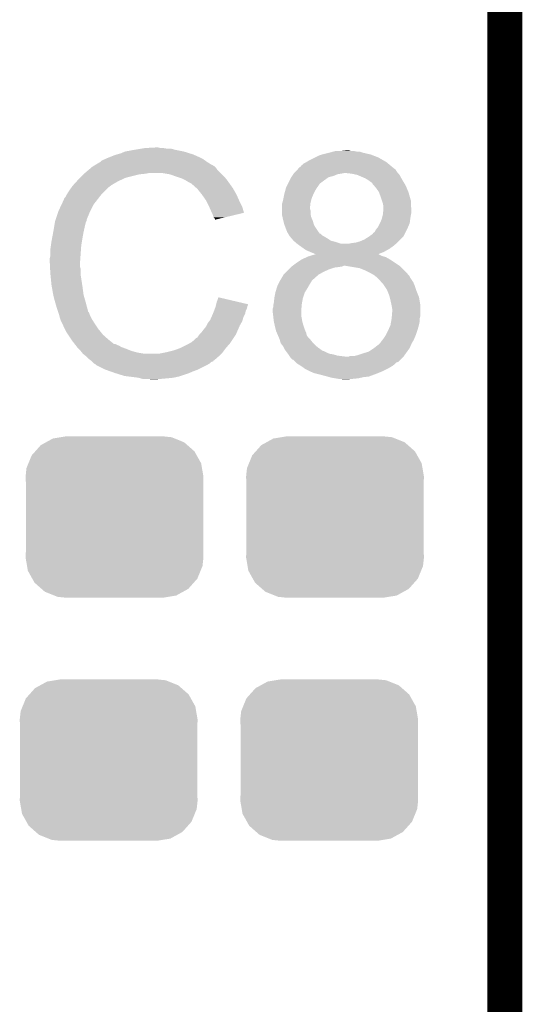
# Model space of a CAD drawing. Extents: x -1.3 to 24.2, y -3.9 to 53.4.
# Tile 46 of 51: x 22 to 24.2, y 35.8 to 40.1. Entities that reach past the tile are written whole.
import ezdxf

# ---------------------------------------------------------------- set-up
doc = ezdxf.new("R2010")
doc.units = 0
doc.layers.get('0').update_dxf_attribs({"linetype": 'CONTINUOUS'})
for name, color, linetype in [('SKOLL-I_CLICK_V101_GKO', 9, 'CONTINUOUS'), ('SKOLL-I_CLICK_V101_GTO', 11, 'CONTINUOUS'), ('SKOLL-I_CLICK_V101_GTS', 8, 'CONTINUOUS')]:
    doc.layers.add(name, color=color, linetype=linetype)

# ---------------------------------------------------------------- blocks, each defined once
blk = doc.blocks.new('CUSTOM_56')
for points in [[(-0.268438, 0.342124), (-0.233628, 0.347838), (0.2622, 0.342124), (0.247972, 0.347838)], [(-0.233628, 0.347838), (-0.20955, 0.35179), (0.247972, 0.347838), (0.20955, 0.35179)], [(-0.34504, 0.286174), (-0.320744, 0.31339), (0.348152, 0.286174), (0.317222, 0.31339)], [(-0.320744, 0.31339), (-0.298526, 0.325596), (0.317222, 0.31339), (0.30335, 0.325596)], [(-0.298526, 0.325596), (-0.268438, 0.342124), (0.30335, 0.325596), (0.2622, 0.342124)], [(-0.37475, 0.234078), (-0.360486, 0.26887), (0.377262, 0.234078), (0.357822, 0.26887)], [(-0.360486, 0.26887), (-0.34504, 0.286174), (0.357822, 0.26887), (0.348152, 0.286174)], [(-0.383124, 0.213652), (-0.37475, 0.234078), (0.380766, 0.213652), (0.377262, 0.234078)], [(-0.38735, 0.17526), (-0.383124, 0.213652), (0.38735, 0.17526), (0.380766, 0.213652)], [(-0.38608, 0.154124), (-0.38735, 0.17526), (0.38608, 0.154124), (0.38735, 0.17526)], [(-0.38608, -0.154124), (-0.38608, 0.154124), (0.38608, -0.154124), (0.38608, 0.154124)], [(-0.38735, -0.17526), (-0.38608, -0.154124), (0.38735, -0.17526), (0.38608, -0.154124)], [(-0.380764, -0.213652), (-0.38735, -0.17526), (0.383124, -0.213652), (0.38735, -0.17526)], [(-0.377262, -0.234078), (-0.380764, -0.213652), (0.374748, -0.234078), (0.383124, -0.213652)], [(-0.35782, -0.26887), (-0.377262, -0.234078), (0.360486, -0.26887), (0.374748, -0.234078)], [(-0.348152, -0.286174), (-0.35782, -0.26887), (0.345038, -0.286174), (0.360486, -0.26887)], [(-0.31722, -0.31339), (-0.348152, -0.286174), (0.320744, -0.31339), (0.345038, -0.286174)], [(-0.30335, -0.325596), (-0.31722, -0.31339), (0.298524, -0.325596), (0.320744, -0.31339)], [(-0.262198, -0.342124), (-0.30335, -0.325596), (0.268438, -0.342124), (0.298524, -0.325596)], [(-0.247972, -0.347838), (-0.262198, -0.342124), (0.233626, -0.347838), (0.268438, -0.342124)], [(-0.20955, -0.35179), (-0.247972, -0.347838), (0.20955, -0.35179), (0.233626, -0.347838)]]:
    blk.add_solid(points)

msp = doc.modelspace()

# ---------------------------------------------------------------- linework, layer by layer
at = {"layer": 'SKOLL-I_CLICK_V101_GKO', "const_width": 0.1524}
msp.add_lwpolyline([(24.13, -1.27), (24.13, 51.054)], dxfattribs=at)
at = {"layer": 'SKOLL-I_CLICK_V101_GTO'}
for points in [[(22.476462, 39.55796), (22.5171, 39.56558), (22.733002, 39.55796), (22.694898, 39.56558)], [(22.5171, 39.56558), (22.54758, 39.57066), (22.694898, 39.56558), (22.677124, 39.57066)], [(22.54758, 39.57066), (22.56282, 39.5732), (22.659342, 39.57066), (22.644102, 39.5732)], [(22.56282, 39.5732), (22.608538, 39.57574), (22.631402, 39.5732), (22.621242, 39.57574)], [(23.383876, 39.55796), (23.393402, 39.5605), (23.484842, 39.55796), (23.472142, 39.5605)], [(23.41626, 39.5605), (23.439102, 39.563038), (23.459444, 39.5605), (23.451822, 39.563038)], [(23.439102, 39.563038), (23.439122, 39.56304), (23.451822, 39.563038), (23.439122, 39.56304)], [(22.37232, 39.514792), (22.372334, 39.517326), (22.831028, 39.514792), (22.82748, 39.517326)], [(22.372334, 39.517326), (22.382482, 39.5224), (22.82748, 39.517326), (22.820374, 39.5224)], [(22.382482, 39.5224), (22.390094, 39.524938), (22.820374, 39.5224), (22.81682, 39.524938)], [(22.390094, 39.524938), (22.3901, 39.52494), (22.81682, 39.524938), (22.816818, 39.52494)], [(22.3901, 39.52494), (22.40026, 39.53002), (22.816818, 39.52494), (22.80666, 39.53002)], [(22.40026, 39.53002), (22.412958, 39.5351), (22.80666, 39.53002), (22.7965, 39.5351)], [(22.412958, 39.5351), (22.425658, 39.54018), (22.7965, 39.5351), (22.78507, 39.54018)], [(22.425658, 39.54018), (22.4409, 39.54526), (22.78507, 39.54018), (22.77364, 39.54526)], [(22.4409, 39.54526), (22.458682, 39.55034), (22.77364, 39.54526), (22.757386, 39.55034)], [(22.458682, 39.55034), (22.476462, 39.55796), (22.757386, 39.55034), (22.733002, 39.55796)], [(23.266398, 39.51224), (23.2791, 39.51986), (23.614378, 39.51224), (23.601046, 39.51986)], [(23.2791, 39.51986), (23.3045, 39.53256), (23.601046, 39.51986), (23.578822, 39.53256)], [(23.3045, 39.53256), (23.319742, 39.54018), (23.578822, 39.53256), (23.559008, 39.54018)], [(23.319742, 39.54018), (23.33498, 39.545258), (23.559008, 39.54018), (23.545802, 39.545258)], [(23.33498, 39.545258), (23.3553, 39.55034), (23.545802, 39.545258), (23.523792, 39.55034)], [(23.3553, 39.55034), (23.364832, 39.552882), (23.523792, 39.55034), (23.51278, 39.552882)], [(23.364832, 39.552882), (23.383868, 39.557958), (23.51278, 39.552882), (23.497542, 39.557958)], [(23.383868, 39.557958), (23.383876, 39.55796), (23.497542, 39.557958), (23.484842, 39.55796)], [(22.3012, 39.46398), (22.319208, 39.479218), (22.89302, 39.46398), (22.877782, 39.479218)], [(22.319208, 39.479218), (22.328216, 39.48684), (22.877782, 39.479218), (22.8727, 39.48684)], [(22.328216, 39.48684), (22.334222, 39.491922), (22.8727, 39.48684), (22.867618, 39.491922)], [(22.334222, 39.491922), (22.338446, 39.494458), (22.867618, 39.491922), (22.86508, 39.494458)], [(22.338446, 39.494458), (22.342676, 39.496998), (22.86508, 39.494458), (22.860004, 39.496998)], [(22.342676, 39.496998), (22.346902, 39.499534), (22.860004, 39.496998), (22.857466, 39.499534)], [(22.346902, 39.499534), (22.346912, 39.49954), (22.857466, 39.499534), (22.854924, 39.49954)], [(22.346912, 39.49954), (22.368068, 39.51224), (22.854924, 39.49954), (22.8346, 39.51224)], [(22.368068, 39.51224), (22.37232, 39.514792), (22.8346, 39.51224), (22.831028, 39.514792)], [(23.22322, 39.47414), (23.229566, 39.481756), (23.65756, 39.47414), (23.65248, 39.481756)], [(23.229566, 39.481756), (23.231686, 39.484298), (23.65248, 39.481756), (23.647404, 39.484298)], [(23.231686, 39.484298), (23.233806, 39.486842), (23.647404, 39.484298), (23.644858, 39.486842)], [(23.233806, 39.486842), (23.235924, 39.489382), (23.644858, 39.486842), (23.64181, 39.489382)], [(23.235924, 39.489382), (23.241002, 39.491926), (23.64181, 39.489382), (23.638758, 39.491926)], [(23.241002, 39.491926), (23.243546, 39.497002), (23.638758, 39.491926), (23.632666, 39.497002)], [(23.243546, 39.497002), (23.24862, 39.499542), (23.632666, 39.497002), (23.629618, 39.499542)], [(23.24862, 39.499542), (23.256244, 39.507162), (23.629618, 39.499542), (23.620474, 39.507162)], [(23.256244, 39.507162), (23.266398, 39.51224), (23.620474, 39.507162), (23.614378, 39.51224)], [(22.266332, 39.42842), (22.27326, 39.43604), (22.445982, 39.42842), (22.46249, 39.43604)], [(22.27326, 39.43604), (22.28088, 39.44366), (22.46249, 39.43604), (22.478998, 39.44366)], [(22.28088, 39.44366), (22.29612, 39.4589), (22.478998, 39.44366), (22.53996, 39.4589)], [(22.29612, 39.4589), (22.29866, 39.46144), (22.53996, 39.4589), (22.565362, 39.46144)], [(22.29866, 39.46144), (22.3012, 39.46398), (22.565362, 39.46144), (22.578058, 39.46398)], [(22.672038, 39.4589), (22.641558, 39.46398), (22.8981, 39.4589), (22.89302, 39.46398)], [(22.69998, 39.44874), (22.672038, 39.4589), (22.90826, 39.44874), (22.8981, 39.4589)], [(22.707606, 39.446198), (22.69998, 39.44874), (22.910802, 39.446198), (22.90826, 39.44874)], [(22.722838, 39.44112), (22.707606, 39.446198), (22.914866, 39.44112), (22.910802, 39.446198)], [(22.73808, 39.4335), (22.722838, 39.44112), (22.92096, 39.4335), (22.914866, 39.44112)], [(22.74316, 39.43096), (22.73808, 39.4335), (22.922776, 39.43096), (22.92096, 39.4335)], [(23.18639, 39.418262), (23.19401, 39.4335), (23.324822, 39.418262), (23.34514, 39.4335)], [(23.19401, 39.4335), (23.200362, 39.446202), (23.34514, 39.4335), (23.362922, 39.446202)], [(23.200362, 39.446202), (23.203748, 39.451282), (23.362922, 39.446202), (23.383242, 39.451282)], [(23.203748, 39.451282), (23.208826, 39.4589), (23.383242, 39.451282), (23.401022, 39.4589)], [(23.208826, 39.4589), (23.21052, 39.46144), (23.401022, 39.4589), (23.41626, 39.46144)], [(23.21052, 39.46144), (23.210522, 39.461442), (23.41626, 39.46144), (23.41627, 39.461442)], [(23.210522, 39.461442), (23.21306, 39.46398), (23.41627, 39.461442), (23.428962, 39.46398)], [(23.21306, 39.46398), (23.215598, 39.466518), (23.66518, 39.46398), (23.662642, 39.466518)], [(23.215598, 39.466518), (23.22322, 39.47414), (23.662642, 39.466518), (23.65756, 39.47414)], [(23.46452, 39.46144), (23.44166, 39.46398), (23.66772, 39.46144), (23.66518, 39.46398)], [(23.475956, 39.458898), (23.46452, 39.46144), (23.670262, 39.458898), (23.66772, 39.46144)], [(23.487382, 39.456358), (23.475956, 39.458898), (23.671674, 39.456358), (23.670262, 39.458898)], [(23.52294, 39.44112), (23.487382, 39.456358), (23.680138, 39.44112), (23.671674, 39.456358)], [(23.531408, 39.43604), (23.52294, 39.44112), (23.68296, 39.43604), (23.680138, 39.44112)], [(23.53564, 39.4335), (23.531408, 39.43604), (23.684484, 39.4335), (23.68296, 39.43604)], [(23.5458, 39.42588), (23.53564, 39.4335), (23.689056, 39.42588), (23.684484, 39.4335)], [(22.230078, 39.3827), (22.242524, 39.400478), (22.385022, 39.3827), (22.4028, 39.400478)], [(22.242524, 39.400478), (22.24786, 39.4081), (22.4028, 39.400478), (22.412958, 39.4081)], [(22.24786, 39.4081), (22.247862, 39.408102), (22.412958, 39.4081), (22.41296, 39.408102)], [(22.247862, 39.408102), (22.250166, 39.410638), (22.41296, 39.408102), (22.415498, 39.410638)], [(22.250166, 39.410638), (22.266332, 39.42842), (22.415498, 39.410638), (22.445982, 39.42842)], [(22.755862, 39.42334), (22.74316, 39.43096), (22.928218, 39.42334), (22.922776, 39.43096)], [(22.766016, 39.418262), (22.755862, 39.42334), (22.931846, 39.418262), (22.928218, 39.42334)], [(22.76856, 39.41572), (22.766016, 39.418262), (22.933662, 39.41572), (22.931846, 39.418262)], [(22.788564, 39.39794), (22.76856, 39.41572), (22.946362, 39.39794), (22.933662, 39.41572)], [(22.79142, 39.3954), (22.788564, 39.39794), (22.947814, 39.3954), (22.946362, 39.39794)], [(22.803612, 39.38016), (22.79142, 39.3954), (22.95652, 39.38016), (22.947814, 39.3954)], [(23.174034, 39.387778), (23.1775, 39.40048), (23.3045, 39.387778), (23.31212, 39.40048)], [(23.1775, 39.40048), (23.18258, 39.41064), (23.31212, 39.40048), (23.31974, 39.41064)], [(23.18258, 39.41064), (23.18639, 39.418262), (23.31974, 39.41064), (23.324822, 39.418262)], [(23.55342, 39.42079), (23.5458, 39.42588), (23.69211, 39.42079), (23.689056, 39.42588)], [(23.553424, 39.418254), (23.55342, 39.42079), (23.693632, 39.418254), (23.69211, 39.42079)], [(23.559952, 39.41064), (23.553424, 39.418254), (23.6982, 39.41064), (23.693632, 39.418254)], [(23.56866, 39.400482), (23.559952, 39.41064), (23.702434, 39.400482), (23.6982, 39.41064)], [(23.58136, 39.3827), (23.56866, 39.400482), (23.709844, 39.3827), (23.702434, 39.400482)], [(22.207226, 39.344606), (22.20976, 39.347144), (22.353134, 39.344606), (22.355108, 39.347144)], [(22.20976, 39.347144), (22.212304, 39.354762), (22.355108, 39.347144), (22.361034, 39.354762)], [(22.212304, 39.354762), (22.217382, 39.359844), (22.361034, 39.354762), (22.364986, 39.359844)], [(22.217382, 39.359844), (22.22246, 39.369998), (22.364986, 39.359844), (22.372884, 39.369998)], [(22.22246, 39.369998), (22.223982, 39.372538), (22.372884, 39.369998), (22.37486, 39.372538)], [(22.223982, 39.372538), (22.230078, 39.3827), (22.37486, 39.372538), (22.385022, 39.3827)], [(22.81174, 39.37), (22.803612, 39.38016), (22.9616, 39.37), (22.95652, 39.38016)], [(22.818852, 39.35984), (22.81174, 39.37), (22.96668, 39.35984), (22.9616, 39.37)], [(22.829518, 39.3446), (22.818852, 39.35984), (22.973454, 39.3446), (22.96668, 39.35984)], [(23.162258, 39.33698), (23.1648, 39.34714), (23.284814, 39.33698), (23.287354, 39.34714)], [(23.1648, 39.34714), (23.166324, 39.354762), (23.287354, 39.34714), (23.289262, 39.354762)], [(23.166324, 39.354762), (23.16988, 39.37254), (23.289262, 39.354762), (23.29688, 39.37254)], [(23.16988, 39.37254), (23.174034, 39.387778), (23.29688, 39.37254), (23.3045, 39.387778)], [(23.582314, 39.38016), (23.58136, 39.3827), (23.710902, 39.38016), (23.709844, 39.3827)], [(23.58898, 39.36238), (23.582314, 39.38016), (23.715982, 39.36238), (23.710902, 39.38016)], [(23.594908, 39.344598), (23.58898, 39.36238), (23.72106, 39.344598), (23.715982, 39.36238)], [(22.1869, 39.29888), (22.200046, 39.326818), (22.32533, 39.29888), (22.3393, 39.326818)], [(22.200046, 39.326818), (22.20722, 39.342064), (22.3393, 39.326818), (22.351158, 39.342064)], [(22.20722, 39.342064), (22.207226, 39.344606), (22.351158, 39.342064), (22.353134, 39.344606)], [(22.83333, 39.33698), (22.829518, 39.3446), (22.97684, 39.33698), (22.973454, 39.3446)], [(22.84222, 39.3192), (22.83333, 39.33698), (22.985732, 39.3192), (22.97684, 39.33698)], [(22.84335, 39.316658), (22.84222, 39.3192), (22.987002, 39.316658), (22.985732, 39.3192)], [(22.85238, 39.29634), (22.84335, 39.316658), (22.993076, 39.29634), (22.987002, 39.316658)], [(23.15972, 39.31158), (23.159722, 39.329362), (23.28164, 39.31158), (23.283614, 39.329362)], [(23.15972, 39.309044), (23.15972, 39.31158), (23.28164, 39.309044), (23.28164, 39.31158)], [(23.15972, 39.301422), (23.15972, 39.309044), (23.284178, 39.301422), (23.28164, 39.309044)], [(23.159722, 39.329362), (23.161412, 39.33444), (23.283614, 39.329362), (23.28418, 39.33444)], [(23.161412, 39.33444), (23.162258, 39.33698), (23.28418, 39.33444), (23.284814, 39.33698)], [(23.59914, 39.331898), (23.594908, 39.344598), (23.72106, 39.331898), (23.72106, 39.344598)], [(23.600664, 39.32428), (23.59914, 39.331898), (23.72106, 39.32428), (23.72106, 39.331898)], [(23.600268, 39.293798), (23.601678, 39.306498), (23.7236, 39.293798), (23.7236, 39.306498)], [(23.60168, 39.319198), (23.600664, 39.32428), (23.721786, 39.319198), (23.72106, 39.32428)], [(23.601678, 39.306498), (23.60168, 39.3065), (23.7236, 39.306498), (23.7236, 39.3065)], [(23.60168, 39.3065), (23.60168, 39.319198), (23.7236, 39.3065), (23.721786, 39.319198)], [(22.172506, 39.255696), (22.174198, 39.260774), (22.308818, 39.255696), (22.30882, 39.260774)], [(22.174198, 39.260774), (22.175044, 39.263314), (22.30882, 39.260774), (22.311354, 39.263314)], [(22.175044, 39.263314), (22.175892, 39.265856), (22.311354, 39.263314), (22.31136, 39.265856)], [(22.175892, 39.265856), (22.186052, 39.29634), (22.31136, 39.265856), (22.32406, 39.29634)], [(22.186052, 39.29634), (22.1869, 39.29888), (22.32406, 39.29634), (22.32533, 39.29888)], [(22.854924, 39.291254), (22.85238, 39.29634), (22.994596, 39.291254), (22.993076, 39.29634)], [(22.85746, 39.28618), (22.854924, 39.291254), (22.973434, 39.28618), (22.994596, 39.291254)], [(22.86254, 39.270944), (22.85746, 39.28618), (22.909892, 39.270944), (22.973434, 39.28618)], [(22.867614, 39.265866), (22.86254, 39.270944), (22.888714, 39.265866), (22.909892, 39.270944)], [(22.86762, 39.260808), (22.867614, 39.265866), (22.86762, 39.260808), (22.888714, 39.265866)], [(23.15972, 39.288722), (23.15972, 39.301422), (23.28418, 39.288722), (23.284178, 39.301422)], [(23.15972, 39.283642), (23.15972, 39.288722), (23.285028, 39.283642), (23.28418, 39.288722)], [(23.161978, 39.273482), (23.15972, 39.283642), (23.28672, 39.273482), (23.285028, 39.283642)], [(23.1648, 39.26078), (23.161978, 39.273482), (23.292164, 39.26078), (23.28672, 39.273482)], [(23.16607, 39.255702), (23.1648, 39.26078), (23.29434, 39.255702), (23.292164, 39.26078)], [(23.58644, 39.24554), (23.594058, 39.263318), (23.715978, 39.24554), (23.718202, 39.263318)], [(23.594058, 39.263318), (23.594692, 39.26586), (23.718202, 39.263318), (23.71852, 39.26586)], [(23.594692, 39.26586), (23.598504, 39.2811), (23.71852, 39.26586), (23.72106, 39.2811)], [(23.598504, 39.2811), (23.59914, 39.28364), (23.72106, 39.2811), (23.721568, 39.28364)], [(23.59914, 39.28364), (23.600268, 39.293798), (23.721568, 39.28364), (23.7236, 39.293798)], [(22.16404, 39.20744), (22.16785, 39.2303), (22.29612, 39.20744), (22.3012, 39.2303)], [(22.16785, 39.2303), (22.171236, 39.250618), (22.3012, 39.2303), (22.306278, 39.250618)], [(22.171236, 39.250618), (22.171662, 39.253162), (22.306278, 39.250618), (22.30755, 39.253162)], [(22.171662, 39.253162), (22.172506, 39.255696), (22.30755, 39.253162), (22.308818, 39.255696)], [(23.16988, 39.240462), (23.16607, 39.255702), (23.298694, 39.240462), (23.29434, 39.255702)], [(23.170834, 39.23792), (23.16988, 39.240462), (23.299418, 39.23792), (23.298694, 39.240462)], [(23.1775, 39.22014), (23.170834, 39.23792), (23.310534, 39.22014), (23.299418, 39.23792)], [(23.178516, 39.2176), (23.1775, 39.22014), (23.31212, 39.2176), (23.310534, 39.22014)], [(23.18258, 39.207438), (23.178516, 39.2176), (23.31938, 39.207438), (23.31212, 39.2176)], [(23.563576, 39.20744), (23.568658, 39.217598), (23.698198, 39.20744), (23.703278, 39.217598)], [(23.568658, 39.217598), (23.576786, 39.22776), (23.703278, 39.217598), (23.70836, 39.22776)], [(23.576786, 39.22776), (23.57882, 39.2303), (23.70836, 39.22776), (23.709448, 39.2303)], [(23.57882, 39.2303), (23.586438, 39.245538), (23.709448, 39.2303), (23.715978, 39.245538)], [(23.586438, 39.245538), (23.58644, 39.24554), (23.715978, 39.245538), (23.715978, 39.24554)], [(22.15642, 39.1668), (22.1588, 39.1795), (22.288922, 39.1668), (22.29104, 39.1795)], [(22.1588, 39.1795), (22.16404, 39.20744), (22.29104, 39.1795), (22.29612, 39.20744)], [(23.187146, 39.199828), (23.18258, 39.207438), (23.324816, 39.199828), (23.31938, 39.207438)], [(23.187152, 39.19982), (23.187146, 39.199828), (23.327354, 39.19982), (23.324816, 39.199828)], [(23.1902, 39.194738), (23.187152, 39.19982), (23.332442, 39.194738), (23.327354, 39.19982)], [(23.19147, 39.192202), (23.1902, 39.194738), (23.33498, 39.192202), (23.332442, 39.194738)], [(23.192738, 39.189664), (23.19147, 39.192202), (23.340056, 39.189664), (23.33498, 39.192202)], [(23.195282, 39.18712), (23.192738, 39.189664), (23.34514, 39.18712), (23.340056, 39.189664)], [(23.201812, 39.1795), (23.195282, 39.18712), (23.357842, 39.1795), (23.34514, 39.18712)], [(23.210518, 39.169342), (23.201812, 39.1795), (23.373076, 39.169342), (23.357842, 39.1795)], [(23.50008, 39.166798), (23.51786, 39.17442), (23.667716, 39.166798), (23.675338, 39.17442)], [(23.51786, 39.17442), (23.53818, 39.18712), (23.675338, 39.17442), (23.688038, 39.18712)], [(23.53818, 39.18712), (23.555952, 39.199816), (23.688038, 39.18712), (23.694386, 39.199816)], [(23.555952, 39.199816), (23.55596, 39.20235), (23.694386, 39.199816), (23.695652, 39.20235)], [(23.55596, 39.20235), (23.563576, 39.20744), (23.695652, 39.20235), (23.698198, 39.20744)], [(22.15134, 39.13124), (22.15388, 39.149022), (22.284688, 39.13124), (22.28596, 39.149022)], [(22.15134, 39.103302), (22.15134, 39.13124), (22.282694, 39.103302), (22.284688, 39.13124)], [(22.15388, 39.149022), (22.15642, 39.1668), (22.28596, 39.149022), (22.288922, 39.1668)], [(23.210518, 39.16934), (23.210518, 39.169342), (23.373084, 39.16934), (23.373076, 39.169342)], [(23.216448, 39.164258), (23.210518, 39.16934), (23.3934, 39.164258), (23.373084, 39.16934)], [(23.225334, 39.156642), (23.216448, 39.164258), (23.416258, 39.156642), (23.3934, 39.164258)], [(23.225338, 39.15664), (23.225334, 39.156642), (23.451818, 39.15664), (23.416258, 39.156642)], [(23.2283, 39.1541), (23.225338, 39.15664), (23.654004, 39.1541), (23.657052, 39.15664)], [(23.23897, 39.14648), (23.2283, 39.1541), (23.64486, 39.14648), (23.654004, 39.1541)], [(23.256752, 39.133778), (23.23897, 39.14648), (23.62708, 39.133778), (23.64486, 39.14648)], [(23.263858, 39.128702), (23.256752, 39.133778), (23.61794, 39.128702), (23.62708, 39.133778)], [(23.451818, 39.15664), (23.464522, 39.15918), (23.657052, 39.15664), (23.6601, 39.15918)], [(23.464522, 39.15918), (23.482298, 39.16172), (23.6601, 39.15918), (23.662638, 39.16172)], [(23.482298, 39.16172), (23.50008, 39.166798), (23.662638, 39.16172), (23.667716, 39.166798)], [(22.1488, 39.093142), (22.15134, 39.103302), (22.281968, 39.093142), (22.282694, 39.103302)], [(22.1488, 39.077902), (22.1488, 39.093142), (22.28088, 39.077902), (22.281968, 39.093142)], [(23.24608, 39.08806), (23.26843, 39.09822), (23.62962, 39.08806), (23.611842, 39.09822)], [(23.28164, 39.12108), (23.263858, 39.128702), (23.60422, 39.12108), (23.61794, 39.128702)], [(23.26843, 39.09822), (23.274022, 39.100762), (23.611842, 39.09822), (23.602942, 39.100762)], [(23.274022, 39.100762), (23.282228, 39.103298), (23.602942, 39.100762), (23.594062, 39.103298)], [(23.29434, 39.116), (23.28164, 39.12108), (23.591576, 39.116), (23.60422, 39.12108)], [(23.282228, 39.103298), (23.298666, 39.108378), (23.594062, 39.103298), (23.583904, 39.108378)], [(23.304496, 39.110922), (23.29434, 39.116), (23.578938, 39.110922), (23.591576, 39.116)], [(23.298666, 39.108378), (23.306872, 39.110914), (23.583904, 39.108378), (23.581366, 39.110914)], [(23.306892, 39.11092), (23.304496, 39.110922), (23.578934, 39.11092), (23.578938, 39.110922)], [(23.306872, 39.110914), (23.306892, 39.11092), (23.581366, 39.110914), (23.578934, 39.11092)], [(22.1488, 39.0779), (22.1488, 39.077902), (22.280882, 39.0779), (22.28088, 39.077902)], [(22.149944, 39.055038), (22.1488, 39.0779), (22.280882, 39.055038), (22.280882, 39.0779)], [(22.150326, 39.047416), (22.149944, 39.055038), (22.28342, 39.047416), (22.280882, 39.055038)], [(22.15134, 39.0271), (22.150326, 39.047416), (22.28342, 39.0271), (22.28342, 39.047416)], [(23.1902, 39.04488), (23.19782, 39.0525), (23.36546, 39.04488), (23.388322, 39.0525)], [(23.19782, 39.0525), (23.20036, 39.05504), (23.388322, 39.0525), (23.40864, 39.05504)], [(23.20036, 39.05504), (23.202902, 39.05758), (23.40864, 39.05504), (23.42387, 39.05758)], [(23.202902, 39.05758), (23.202904, 39.057582), (23.42387, 39.05758), (23.423882, 39.057582)], [(23.202904, 39.057582), (23.206288, 39.06012), (23.423882, 39.057582), (23.428964, 39.06012)], [(23.206288, 39.06012), (23.22322, 39.07282), (23.67153, 39.06012), (23.65248, 39.07282)], [(23.22322, 39.07282), (23.24608, 39.08806), (23.65248, 39.07282), (23.62962, 39.08806)], [(23.451828, 39.057578), (23.436578, 39.06012), (23.675342, 39.057578), (23.67153, 39.06012)], [(23.497542, 39.049958), (23.451828, 39.057578), (23.682962, 39.049958), (23.675342, 39.057578)], [(23.52294, 39.0398), (23.497542, 39.049958), (23.69312, 39.0398), (23.682962, 39.049958)], [(22.152104, 39.019478), (22.15134, 39.0271), (22.28342, 39.019478), (22.28342, 39.0271)], [(22.153626, 39.00424), (22.152104, 39.019478), (22.28596, 39.00424), (22.28342, 39.019478)], [(22.15642, 38.976298), (22.153626, 39.00424), (22.29026, 38.976298), (22.28596, 39.00424)], [(23.155148, 39.0017), (23.167338, 39.022022), (23.29688, 39.0017), (23.319742, 39.022022)], [(23.167338, 39.022022), (23.16734, 39.022024), (23.319742, 39.022022), (23.319744, 39.022024)], [(23.16734, 39.022024), (23.167362, 39.02456), (23.319744, 39.022024), (23.32431, 39.02456)], [(23.167362, 39.02456), (23.169886, 39.024566), (23.32431, 39.02456), (23.32432, 39.024566)], [(23.169886, 39.024566), (23.18004, 39.03472), (23.32432, 39.024566), (23.342598, 39.03472)], [(23.18004, 39.03472), (23.1902, 39.04488), (23.342598, 39.03472), (23.36546, 39.04488)], [(23.52802, 39.03726), (23.52294, 39.0398), (23.69566, 39.03726), (23.69312, 39.0398)], [(23.543258, 39.02964), (23.52802, 39.03726), (23.702432, 39.02964), (23.69566, 39.03726)], [(23.561038, 39.01948), (23.543258, 39.02964), (23.711462, 39.01948), (23.702432, 39.02964)], [(23.567398, 39.014394), (23.561038, 39.01948), (23.71598, 39.014394), (23.711462, 39.01948)], [(23.570574, 39.011854), (23.567398, 39.014394), (23.715984, 39.011854), (23.71598, 39.014394)], [(23.57374, 39.00932), (23.570574, 39.011854), (23.717674, 39.00932), (23.715984, 39.011854)], [(23.58136, 39.0017), (23.57374, 39.00932), (23.722754, 39.0017), (23.717674, 39.00932)], [(22.157318, 38.97122), (22.15642, 38.976298), (22.29104, 38.97122), (22.29026, 38.976298)], [(22.16404, 38.93312), (22.157318, 38.97122), (22.29612, 38.93312), (22.29104, 38.97122)], [(23.13178, 38.94582), (23.137114, 38.9636), (23.260368, 38.94582), (23.27148, 38.9636)], [(23.137114, 38.9636), (23.1394, 38.97122), (23.27148, 38.9636), (23.275834, 38.97122)], [(23.1394, 38.97122), (23.14448, 38.98138), (23.275834, 38.97122), (23.28164, 38.98138)], [(23.14448, 38.98138), (23.15083, 38.994082), (23.28164, 38.98138), (23.289262, 38.994082)], [(23.15083, 38.994082), (23.1521, 38.996618), (23.289262, 38.994082), (23.291798, 38.996618)], [(23.1521, 38.996618), (23.155148, 39.0017), (23.291798, 38.996618), (23.29688, 39.0017)], [(23.59265, 38.989), (23.58136, 39.0017), (23.73122, 38.989), (23.722754, 39.0017)], [(23.60168, 38.97884), (23.59265, 38.989), (23.735576, 38.97884), (23.73122, 38.989)], [(23.60676, 38.97122), (23.60168, 38.97884), (23.73884, 38.97122), (23.735576, 38.97884)], [(23.61692, 38.95598), (23.60676, 38.97122), (23.74392, 38.95598), (23.73884, 38.97122)], [(22.164042, 38.933118), (22.16404, 38.93312), (22.29612, 38.933118), (22.29612, 38.93312)], [(22.16912, 38.9128), (22.164042, 38.933118), (22.301926, 38.9128), (22.29612, 38.933118)], [(22.87524, 38.900098), (22.88288, 38.922956), (22.979968, 38.900098), (22.88288, 38.922956)], [(23.12416, 38.897562), (23.1267, 38.920418), (23.247004, 38.897562), (23.25116, 38.920418)], [(23.1267, 38.920422), (23.131272, 38.943282), (23.251162, 38.920422), (23.258782, 38.943282)], [(23.1267, 38.920418), (23.1267, 38.920422), (23.25116, 38.920418), (23.251162, 38.920422)], [(23.131272, 38.943282), (23.13178, 38.94582), (23.258782, 38.943282), (23.260368, 38.94582)], [(23.619968, 38.94836), (23.61692, 38.95598), (23.74646, 38.94836), (23.74392, 38.95598)], [(23.62708, 38.930578), (23.619968, 38.94836), (23.753574, 38.930578), (23.74646, 38.94836)], [(23.628986, 38.922958), (23.62708, 38.930578), (23.75662, 38.922958), (23.753574, 38.930578)], [(23.63216, 38.91026), (23.628986, 38.922958), (23.758738, 38.91026), (23.75662, 38.922958)], [(22.173476, 38.89756), (22.16912, 38.9128), (22.30628, 38.89756), (22.301926, 38.9128)], [(22.17928, 38.87724), (22.173476, 38.89756), (22.311702, 38.87724), (22.30628, 38.89756)], [(22.185208, 38.859458), (22.17928, 38.87724), (22.316444, 38.859458), (22.311702, 38.87724)], [(22.864444, 38.864538), (22.868252, 38.874698), (23.00224, 38.864538), (23.00732, 38.874698)], [(22.868252, 38.874698), (22.87016, 38.879782), (23.00732, 38.874698), (23.008588, 38.879782)], [(22.87016, 38.879782), (22.871428, 38.884858), (23.008588, 38.879782), (23.009858, 38.884858)], [(22.871428, 38.884858), (22.872698, 38.889936), (23.009858, 38.884858), (23.012398, 38.889936)], [(22.872698, 38.889936), (22.87333, 38.892462), (23.012398, 38.889936), (23.0124, 38.892462)], [(22.87333, 38.892462), (22.87524, 38.900098), (23.0124, 38.892462), (22.979968, 38.900098)], [(23.119082, 38.872162), (23.12162, 38.879784), (23.244386, 38.872162), (23.245022, 38.879784)], [(23.12162, 38.887402), (23.122888, 38.89248), (23.245656, 38.887402), (23.24608, 38.89248)], [(23.12162, 38.879784), (23.12162, 38.887402), (23.245022, 38.879784), (23.245656, 38.887402)], [(23.122888, 38.89248), (23.12416, 38.897562), (23.24608, 38.89248), (23.247004, 38.897562)], [(23.636112, 38.892478), (23.63216, 38.91026), (23.7617, 38.892478), (23.758738, 38.91026)], [(23.63724, 38.8874), (23.636112, 38.892478), (23.7617, 38.8874), (23.7617, 38.892478)], [(23.63978, 38.872158), (23.63724, 38.8874), (23.7617, 38.872158), (23.7617, 38.8874)], [(22.186056, 38.856916), (22.185208, 38.859458), (22.318982, 38.856916), (22.316444, 38.859458)], [(22.187748, 38.851838), (22.186056, 38.856916), (22.32152, 38.851838), (22.318982, 38.856916)], [(22.18944, 38.846758), (22.187748, 38.851838), (22.323214, 38.846758), (22.32152, 38.851838)], [(22.190076, 38.84422), (22.18944, 38.846758), (22.32406, 38.84422), (22.323214, 38.846758)], [(22.191982, 38.8366), (22.190076, 38.84422), (22.327872, 38.8366), (22.32406, 38.84422)], [(22.194522, 38.828982), (22.191982, 38.8366), (22.33168, 38.828982), (22.327872, 38.8366)], [(22.8473, 38.823902), (22.85274, 38.836598), (22.98845, 38.823902), (22.992078, 38.836598)], [(22.85274, 38.836598), (22.859272, 38.851838), (22.992078, 38.836598), (22.999698, 38.851838)], [(22.859272, 38.851838), (22.86254, 38.85946), (22.999698, 38.851838), (23.001222, 38.85946)], [(22.86254, 38.85946), (22.864444, 38.864538), (23.001222, 38.85946), (23.00224, 38.864538)], [(23.11908, 38.862002), (23.119082, 38.872162), (23.24354, 38.862002), (23.244386, 38.872162)], [(23.119082, 38.862), (23.11908, 38.862002), (23.24354, 38.862), (23.24354, 38.862002)], [(23.121304, 38.844222), (23.119082, 38.862), (23.24354, 38.844222), (23.24354, 38.862)], [(23.12162, 38.84168), (23.121304, 38.844222), (23.24405, 38.84168), (23.24354, 38.844222)], [(23.12275, 38.83152), (23.12162, 38.84168), (23.24608, 38.83152), (23.24405, 38.84168)], [(23.12416, 38.818822), (23.12275, 38.83152), (23.248198, 38.818822), (23.24608, 38.83152)], [(23.63724, 38.82898), (23.638086, 38.839138), (23.75916, 38.82898), (23.7617, 38.839138)], [(23.638086, 38.839138), (23.63978, 38.85946), (23.7617, 38.839138), (23.7617, 38.85946)], [(23.63978, 38.85946), (23.63978, 38.872158), (23.7617, 38.85946), (23.7617, 38.872158)], [(22.19706, 38.821362), (22.194522, 38.828982), (22.336444, 38.821362), (22.33168, 38.828982)], [(22.1996, 38.81628), (22.19706, 38.821362), (22.339618, 38.81628), (22.336444, 38.821362)], [(22.203186, 38.80866), (22.1996, 38.81628), (22.34438, 38.80866), (22.339618, 38.81628)], [(22.213944, 38.7858), (22.203186, 38.80866), (22.35962, 38.7858), (22.34438, 38.80866)], [(22.81936, 38.78326), (22.829522, 38.795962), (22.96906, 38.78326), (22.974618, 38.795962)], [(22.829522, 38.795962), (22.83206, 38.80104), (22.974618, 38.795962), (22.97684, 38.80104)], [(22.83206, 38.80104), (22.83714, 38.8112), (22.97684, 38.80104), (22.982646, 38.8112)], [(22.83714, 38.8112), (22.843232, 38.818818), (22.982646, 38.8112), (22.987, 38.818818)], [(22.843232, 38.818818), (22.8473, 38.823902), (22.987, 38.818818), (22.98845, 38.823902)], [(23.124726, 38.81628), (23.12416, 38.818822), (23.24862, 38.81628), (23.248198, 38.818822)], [(23.128676, 38.7985), (23.124726, 38.81628), (23.2537, 38.7985), (23.24862, 38.81628)], [(23.12924, 38.79596), (23.128676, 38.7985), (23.254548, 38.79596), (23.2537, 38.7985)], [(23.132416, 38.78326), (23.12924, 38.79596), (23.25878, 38.78326), (23.254548, 38.79596)], [(23.625386, 38.7858), (23.632158, 38.801038), (23.75154, 38.7858), (23.755892, 38.801038)], [(23.632158, 38.801038), (23.63262, 38.80358), (23.755892, 38.801038), (23.75662, 38.80358)], [(23.63262, 38.80358), (23.634928, 38.816278), (23.75662, 38.80358), (23.75916, 38.816278)], [(23.634928, 38.816278), (23.637238, 38.828978), (23.75916, 38.816278), (23.75916, 38.828978)], [(23.637238, 38.828978), (23.63724, 38.82898), (23.75916, 38.828978), (23.75916, 38.82898)], [(22.21992, 38.7731), (22.213944, 38.7858), (22.36978, 38.7731), (22.35962, 38.7858)], [(22.228388, 38.7604), (22.21992, 38.7731), (22.37994, 38.7604), (22.36978, 38.7731)], [(22.241932, 38.740082), (22.228388, 38.7604), (22.402798, 38.740082), (22.37994, 38.7604)], [(22.77872, 38.73754), (22.786344, 38.745162), (22.94382, 38.73754), (22.9489, 38.745162)], [(22.786344, 38.745162), (22.79142, 38.747704), (22.9489, 38.745162), (22.950594, 38.747704)], [(22.79142, 38.747704), (22.7965, 38.75532), (22.950594, 38.747704), (22.955672, 38.75532)], [(22.7965, 38.75532), (22.800308, 38.760398), (22.955672, 38.75532), (22.959058, 38.760398)], [(22.800308, 38.760398), (22.804122, 38.76548), (22.959058, 38.760398), (22.96128, 38.76548)], [(22.804122, 38.76548), (22.81174, 38.773102), (22.96128, 38.76548), (22.964616, 38.773102)], [(22.81174, 38.773102), (22.81936, 38.78326), (22.964616, 38.773102), (22.96906, 38.78326)], [(23.13432, 38.775642), (23.132416, 38.78326), (23.262046, 38.775642), (23.25878, 38.78326)], [(23.138674, 38.765484), (23.13432, 38.775642), (23.266398, 38.765484), (23.262046, 38.775642)], [(23.139762, 38.762944), (23.138674, 38.765484), (23.2664, 38.762944), (23.266398, 38.765484)], [(23.14303, 38.75532), (23.139762, 38.762944), (23.26894, 38.75532), (23.2664, 38.762944)], [(23.146296, 38.7477), (23.14303, 38.75532), (23.27402, 38.7477), (23.26894, 38.75532)], [(23.14956, 38.740082), (23.146296, 38.7477), (23.281638, 38.740082), (23.27402, 38.7477)], [(23.60168, 38.74262), (23.610146, 38.755322), (23.735936, 38.74262), (23.74138, 38.755322)], [(23.610146, 38.755322), (23.611838, 38.757858), (23.74138, 38.755322), (23.742224, 38.757858)], [(23.611838, 38.757858), (23.622, 38.77818), (23.742224, 38.757858), (23.748998, 38.77818)], [(23.622, 38.77818), (23.625386, 38.7858), (23.748998, 38.77818), (23.75154, 38.7858)], [(22.24532, 38.735), (22.241932, 38.740082), (22.409152, 38.735), (22.402798, 38.740082)], [(22.257044, 38.71976), (22.24532, 38.735), (22.428206, 38.71976), (22.409152, 38.735)], [(22.257046, 38.719758), (22.257044, 38.71976), (22.433284, 38.719758), (22.428206, 38.71976)], [(22.260952, 38.71468), (22.257046, 38.719758), (22.443442, 38.71468), (22.433284, 38.719758)], [(22.262908, 38.712138), (22.260952, 38.71468), (22.451064, 38.712138), (22.443442, 38.71468)], [(22.266814, 38.70706), (22.262908, 38.712138), (22.45868, 38.70706), (22.451064, 38.712138)], [(22.27072, 38.701982), (22.266814, 38.70706), (22.472222, 38.701982), (22.45868, 38.70706)], [(22.717762, 38.701982), (22.748238, 38.71722), (22.91588, 38.701982), (22.929214, 38.71722)], [(22.748238, 38.71722), (22.757124, 38.722298), (22.929214, 38.71722), (22.93366, 38.722298)], [(22.757124, 38.722298), (22.766018, 38.72738), (22.93366, 38.722298), (22.937046, 38.72738)], [(22.766018, 38.72738), (22.77872, 38.73754), (22.937046, 38.72738), (22.94382, 38.73754)], [(23.150286, 38.73754), (23.14956, 38.740082), (23.28418, 38.73754), (23.281638, 38.740082)], [(23.153914, 38.724842), (23.150286, 38.73754), (23.294338, 38.724842), (23.28418, 38.73754)], [(23.154638, 38.722302), (23.153914, 38.724842), (23.296878, 38.722302), (23.294338, 38.724842)], [(23.162768, 38.71214), (23.154638, 38.722302), (23.30704, 38.71214), (23.296878, 38.722302)], [(23.1648, 38.7096), (23.162768, 38.71214), (23.310216, 38.7096), (23.30704, 38.71214)], [(23.168612, 38.70198), (23.1648, 38.7096), (23.31974, 38.70198), (23.310216, 38.7096)], [(23.56104, 38.70198), (23.583898, 38.71976), (23.715978, 38.70198), (23.7236, 38.71976)], [(23.583898, 38.71976), (23.586438, 38.722298), (23.7236, 38.71976), (23.72505, 38.722298)], [(23.586438, 38.722298), (23.59152, 38.72992), (23.72505, 38.722298), (23.729406, 38.72992)], [(23.59152, 38.72992), (23.597614, 38.737538), (23.729406, 38.72992), (23.73376, 38.737538)], [(23.597614, 38.737538), (23.60168, 38.74262), (23.73376, 38.737538), (23.735936, 38.74262)], [(22.273262, 38.69944), (22.27072, 38.701982), (22.479, 38.69944), (22.472222, 38.701982)], [(22.28342, 38.68928), (22.273262, 38.69944), (22.504396, 38.68928), (22.479, 38.69944)], [(22.283422, 38.689278), (22.28342, 38.68928), (22.5044, 38.689278), (22.504396, 38.68928)], [(22.289516, 38.68166), (22.283422, 38.689278), (22.53234, 38.68166), (22.5044, 38.689278)], [(22.293578, 38.676582), (22.289516, 38.68166), (22.56281, 38.676582), (22.53234, 38.68166)], [(22.293582, 38.67658), (22.293578, 38.676582), (22.562822, 38.67658), (22.56281, 38.676582)], [(22.306278, 38.666422), (22.293582, 38.67658), (22.8854, 38.666422), (22.895558, 38.67658)], [(22.306282, 38.66642), (22.306278, 38.666422), (22.8854, 38.66642), (22.8854, 38.666422)], [(22.31644, 38.656262), (22.306282, 38.66642), (22.873786, 38.656262), (22.8854, 38.66642)], [(22.623782, 38.67658), (22.63394, 38.67912), (22.895558, 38.67658), (22.898098, 38.67912)], [(22.63394, 38.67912), (22.64664, 38.68166), (22.898098, 38.67912), (22.900638, 38.68166)], [(22.64664, 38.68166), (22.65934, 38.6842), (22.900638, 38.68166), (22.902542, 38.6842)], [(22.65934, 38.6842), (22.68982, 38.691822), (22.902542, 38.6842), (22.908258, 38.691822)], [(22.68982, 38.691822), (22.71776, 38.70198), (22.908258, 38.691822), (22.915878, 38.70198)], [(22.71776, 38.70198), (22.717762, 38.701982), (22.915878, 38.70198), (22.91588, 38.701982)], [(23.17242, 38.694362), (23.168612, 38.70198), (23.330406, 38.694362), (23.31974, 38.70198)], [(23.17623, 38.689284), (23.17242, 38.694362), (23.337514, 38.689284), (23.330406, 38.694362)], [(23.176232, 38.68928), (23.17623, 38.689284), (23.340056, 38.68928), (23.337514, 38.689284)], [(23.181946, 38.68166), (23.176232, 38.68928), (23.3553, 38.68166), (23.340056, 38.68928)], [(23.185754, 38.676582), (23.181946, 38.68166), (23.367998, 38.676582), (23.3553, 38.68166)], [(23.18766, 38.67404), (23.185754, 38.676582), (23.38324, 38.67404), (23.367998, 38.676582)], [(23.191048, 38.66896), (23.18766, 38.67404), (23.401018, 38.66896), (23.38324, 38.67404)], [(23.194434, 38.66388), (23.191048, 38.66896), (23.44166, 38.66388), (23.401018, 38.66896)], [(23.19782, 38.6588), (23.194434, 38.66388), (23.682958, 38.6588), (23.688038, 38.66388)], [(23.449276, 38.66388), (23.454356, 38.666418), (23.688038, 38.66388), (23.690578, 38.666418)], [(23.454356, 38.666418), (23.472138, 38.66642), (23.690578, 38.666418), (23.690578, 38.66642)], [(23.472138, 38.66642), (23.49246, 38.671502), (23.690578, 38.66642), (23.694208, 38.671502)], [(23.49246, 38.671502), (23.53818, 38.68674), (23.694208, 38.671502), (23.705092, 38.68674)], [(23.53818, 38.68674), (23.561036, 38.701978), (23.705092, 38.68674), (23.715978, 38.701978)], [(23.561036, 38.701978), (23.56104, 38.70198), (23.715978, 38.701978), (23.715978, 38.70198)], [(22.326598, 38.64864), (22.31644, 38.656262), (22.865074, 38.64864), (22.873786, 38.656262)], [(22.326614, 38.648626), (22.326598, 38.64864), (22.862534, 38.648626), (22.865074, 38.64864)], [(22.33168, 38.64356), (22.326614, 38.648626), (22.859992, 38.64356), (22.862534, 38.648626)], [(22.334224, 38.641016), (22.33168, 38.64356), (22.852378, 38.641016), (22.859992, 38.64356)], [(22.339298, 38.635942), (22.334224, 38.641016), (22.847302, 38.635942), (22.852378, 38.641016)], [(22.339304, 38.635938), (22.339298, 38.635942), (22.847298, 38.635938), (22.847302, 38.635942)], [(22.346914, 38.630864), (22.339304, 38.635938), (22.83884, 38.630864), (22.847298, 38.635938)], [(22.349438, 38.63086), (22.346914, 38.630864), (22.838832, 38.63086), (22.83884, 38.630864)], [(22.34946, 38.628334), (22.349438, 38.63086), (22.834622, 38.628334), (22.838832, 38.63086)], [(22.349488, 38.62832), (22.34946, 38.628334), (22.8346, 38.62832), (22.834622, 38.628334)], [(22.3901, 38.608), (22.349488, 38.62832), (22.79396, 38.608), (22.8346, 38.62832)], [(23.205434, 38.651186), (23.19782, 38.6588), (23.675342, 38.651186), (23.682958, 38.6588)], [(23.207974, 38.65118), (23.205434, 38.651186), (23.675336, 38.65118), (23.675342, 38.651186)], [(23.21814, 38.64102), (23.207974, 38.65118), (23.665176, 38.64102), (23.675336, 38.65118)], [(23.220684, 38.638476), (23.21814, 38.64102), (23.657558, 38.638476), (23.665176, 38.64102)], [(23.223218, 38.635942), (23.220684, 38.638476), (23.655022, 38.635942), (23.657558, 38.638476)], [(23.23135, 38.63086), (23.223218, 38.635942), (23.649938, 38.63086), (23.655022, 38.635942)], [(23.24354, 38.62324), (23.23135, 38.63086), (23.63978, 38.62324), (23.649938, 38.63086)], [(23.243544, 38.623238), (23.24354, 38.62324), (23.639778, 38.623238), (23.63978, 38.62324)], [(23.25421, 38.61562), (23.243544, 38.623238), (23.62708, 38.61562), (23.639778, 38.623238)], [(22.41169, 38.60038), (22.3901, 38.608), (22.77364, 38.60038), (22.79396, 38.608)], [(22.43328, 38.59276), (22.41169, 38.60038), (22.75586, 38.59276), (22.77364, 38.60038)], [(22.473918, 38.58006), (22.43328, 38.59276), (22.717758, 38.58006), (22.75586, 38.59276)], [(22.494238, 38.57752), (22.473918, 38.58006), (22.710138, 38.57752), (22.717758, 38.58006)], [(22.534878, 38.57244), (22.494238, 38.57752), (22.687278, 38.57244), (22.710138, 38.57752)], [(23.26132, 38.610542), (23.25421, 38.61562), (23.616924, 38.610542), (23.62708, 38.61562)], [(23.28164, 38.60038), (23.26132, 38.610542), (23.5966, 38.60038), (23.616924, 38.610542)], [(23.299418, 38.592762), (23.28164, 38.60038), (23.578824, 38.592762), (23.5966, 38.60038)], [(23.299426, 38.59276), (23.299418, 38.592762), (23.57882, 38.59276), (23.578824, 38.592762)], [(23.31974, 38.58768), (23.299426, 38.59276), (23.565272, 38.58768), (23.57882, 38.59276)], [(23.35784, 38.57752), (23.31974, 38.58768), (23.538178, 38.57752), (23.565272, 38.58768)], [(23.36673, 38.57498), (23.35784, 38.57752), (23.51532, 38.57498), (23.538178, 38.57752)], [(23.375618, 38.57244), (23.36673, 38.57498), (23.503888, 38.57244), (23.51532, 38.57498)], [(22.543768, 38.5699), (22.534878, 38.57244), (22.66188, 38.5699), (22.687278, 38.57244)], [(22.552656, 38.56736), (22.543768, 38.5699), (22.63394, 38.56736), (22.66188, 38.5699)], [(22.590758, 38.56482), (22.580598, 38.56736), (22.606002, 38.56482), (22.63394, 38.56736)], [(23.390858, 38.5699), (23.375618, 38.57244), (23.492458, 38.5699), (23.503888, 38.57244)], [(23.406098, 38.56736), (23.390858, 38.5699), (23.46706, 38.56736), (23.492458, 38.5699)], [(23.426418, 38.56482), (23.416258, 38.56736), (23.441662, 38.56482), (23.46706, 38.56736)]]:
    msp.add_solid(points, dxfattribs=at)

# ---------------------------------------------------------------- block references
at = {"layer": 'SKOLL-I_CLICK_V101_GTS'}
for p in [(22.43074, 37.96538), (23.39086, 37.96538), (22.40534, 36.9062), (23.36546, 36.9062)]:
    msp.add_blockref('CUSTOM_56', p, dxfattribs=at)

doc.saveas('drawing.dxf')
